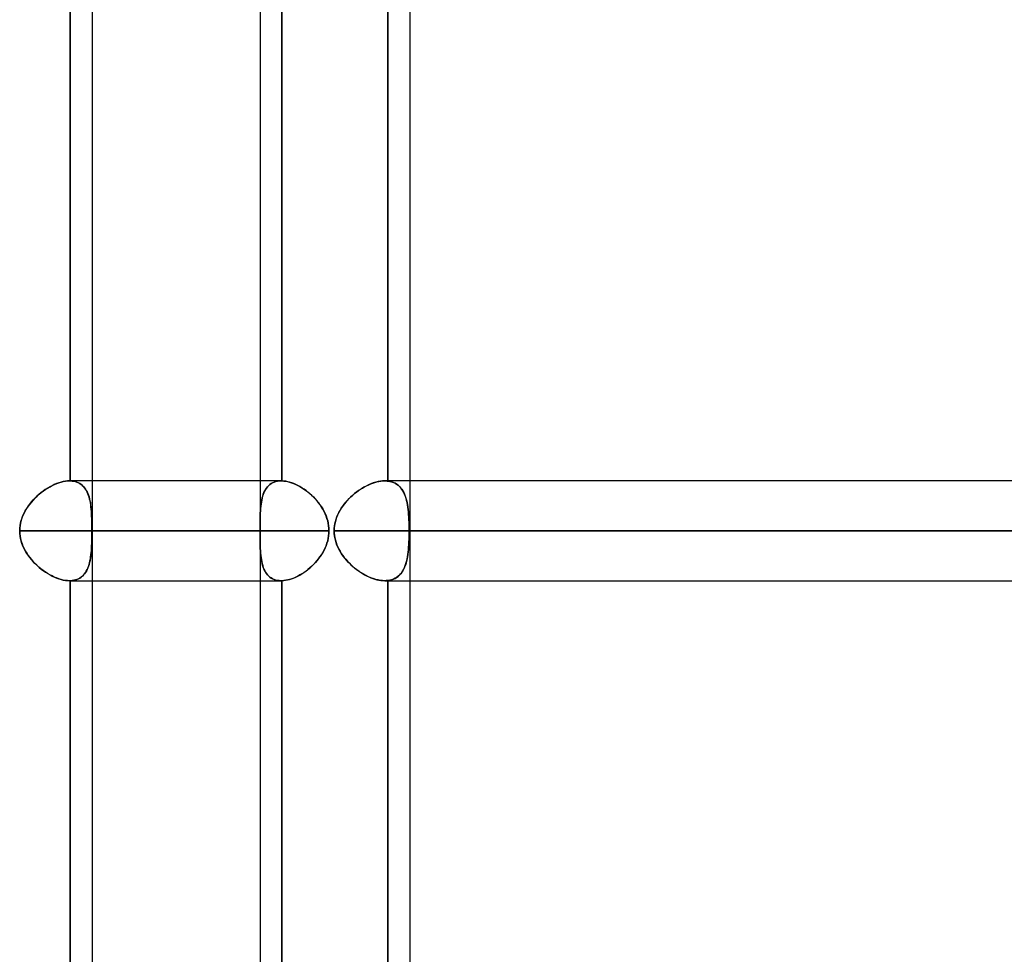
# Model space of a CAD drawing. Header units: millimetres. Extents: x -156 to 156, y -52 to 132.
# Tile 60 of 79: x 76 to 86, y 8 to 17. Entities that reach past the tile are written whole.
import ezdxf

# ---------------------------------------------------------------- set-up
doc = ezdxf.new("R2010")
doc.units = ezdxf.units.MM
doc.layers.add('MAIN-1', color=7, linetype='Continuous')

msp = doc.modelspace()

# ---------------------------------------------------------------- linework, layer by layer
at = {"layer": 'MAIN-1'}
for p, q in [((76.9408, 37.65), (76.9408, 0.9051)), ((76.9408, 37.65), (76.9408, 1.125)), ((80.1227, 37.65), (80.1227, 1.375)), ((80.1227, 37.65), (80.1227, 0.9051)), ((78.6227, 37.5501), (78.6227, 0)), ((76.7211, 12.5499), (76.7211, 24.3501)), ((76.7211, 24.3501), (76.7211, 12.5499)), ((78.6227, 24.35), (78.6227, 12.55)), ((78.8424, 12.5499), (78.8424, 24.3501)), ((78.8424, 24.3501), (78.8424, 12.5499)), ((79.9031, 24.3517), (79.9031, 12.5483)), ((79.9031, 12.5483), (79.9031, 24.3517)), ((76.5858, 12.5234), (76.608, 12.5314)), ((76.6287, 12.5377), (76.6063, 12.5308)), ((76.608, 12.5314), (76.63, 12.538)), ((76.6508, 12.543), (76.6287, 12.5377)), ((76.63, 12.538), (76.6517, 12.5432)), ((76.6723, 12.5469), (76.6508, 12.543)), ((76.6517, 12.5432), (76.673, 12.547)), ((76.6933, 12.5492), (76.6723, 12.5469)), ((76.673, 12.547), (76.6937, 12.5492)), ((76.7137, 12.55), (76.6933, 12.5492)), ((76.6937, 12.5492), (76.7137, 12.55)), ((76.7149, 12.55), (76.7137, 12.55)), ((76.7137, 12.55), (76.715, 12.55)), ((78.8352, 12.55), (76.7138, 12.55)), ((76.9407, 12.55), (76.7138, 12.55)), ((76.7162, 12.55), (76.7149, 12.55)), ((76.715, 12.55), (76.7162, 12.55)), ((76.7174, 12.55), (76.7162, 12.55)), ((76.7162, 12.55), (76.7174, 12.55)), ((76.7186, 12.55), (76.7174, 12.55)), ((76.7174, 12.55), (76.7186, 12.55)), ((76.7199, 12.5499), (76.7186, 12.55)), ((76.7186, 12.55), (76.7199, 12.5499)), ((76.7211, 12.5499), (76.7199, 12.5499)), ((76.7199, 12.5499), (76.7211, 12.5499)), ((76.7391, 12.5487), (76.7211, 12.5499)), ((76.7211, 12.5499), (76.7389, 12.5487)), ((76.7389, 12.5487), (76.7561, 12.5462)), ((76.7564, 12.5461), (76.7391, 12.5487)), ((76.7561, 12.5462), (76.7726, 12.5424)), ((76.773, 12.5423), (76.7564, 12.5461)), ((76.7726, 12.5424), (76.7882, 12.5372)), ((76.7886, 12.5371), (76.773, 12.5423)), ((76.7882, 12.5372), (76.803, 12.5309)), ((76.8035, 12.5307), (76.7886, 12.5371)), ((78.8352, 12.55), (76.9407, 12.55)), ((78.6227, 12.55), (78.6227, 11.55)), ((78.7352, 12.5234), (78.7495, 12.5314)), ((78.7639, 12.5377), (78.7484, 12.5308)), ((78.7495, 12.5314), (78.7648, 12.538)), ((78.7804, 12.543), (78.7639, 12.5377)), ((78.7648, 12.538), (78.7811, 12.5432)), ((78.7978, 12.5469), (78.7804, 12.543)), ((78.7811, 12.5432), (78.7984, 12.547)), ((78.816, 12.5492), (78.7978, 12.5469)), ((78.7984, 12.547), (78.8164, 12.5492)), ((78.8351, 12.55), (78.816, 12.5492)), ((78.8164, 12.5492), (78.8352, 12.55)), ((78.8363, 12.55), (78.8351, 12.55)), ((78.8352, 12.55), (78.8364, 12.55)), ((78.8375, 12.55), (78.8363, 12.55)), ((78.8364, 12.55), (78.8376, 12.55)), ((78.8387, 12.55), (78.8375, 12.55)), ((78.8376, 12.55), (78.8388, 12.55)), ((78.84, 12.55), (78.8387, 12.55)), ((78.8388, 12.55), (78.84, 12.55)), ((78.84, 12.55), (78.8412, 12.5499)), ((78.8412, 12.5499), (78.84, 12.55)), ((78.8412, 12.5499), (78.8424, 12.5499)), ((78.8424, 12.5499), (78.8412, 12.5499)), ((78.8424, 12.5499), (78.8609, 12.5487)), ((78.861, 12.5487), (78.8424, 12.5499)), ((78.8609, 12.5487), (78.8799, 12.5462)), ((78.8803, 12.5461), (78.861, 12.5487)), ((78.8799, 12.5462), (78.8994, 12.5424)), ((78.9, 12.5423), (78.8803, 12.5461)), ((78.8994, 12.5424), (78.9194, 12.5372)), ((78.9199, 12.5371), (78.9, 12.5423)), ((78.9194, 12.5372), (78.9396, 12.5309)), ((78.9402, 12.5307), (78.9199, 12.5371)), ((79.7538, 12.5279), (79.7744, 12.5345)), ((79.7821, 12.5367), (79.7582, 12.5294)), ((79.7744, 12.5345), (79.7949, 12.54)), ((79.8056, 12.5425), (79.7821, 12.5367)), ((79.7949, 12.54), (79.8151, 12.5444)), ((79.8287, 12.5466), (79.8056, 12.5425)), ((79.8151, 12.5444), (79.835, 12.5475)), ((79.8512, 12.5492), (79.8287, 12.5466)), ((79.835, 12.5475), (79.8544, 12.5494)), ((79.873, 12.55), (79.8512, 12.5492)), ((79.8544, 12.5494), (79.8732, 12.55)), ((79.8781, 12.55), (79.873, 12.55)), ((79.8732, 12.55), (79.8783, 12.55)), ((109.8759, 12.55), (79.8734, 12.55)), ((80.1227, 12.55), (79.8734, 12.55)), ((79.8832, 12.5498), (79.8781, 12.55)), ((79.8783, 12.55), (79.8834, 12.5498)), ((79.8882, 12.5496), (79.8832, 12.5498)), ((79.8834, 12.5498), (79.8884, 12.5496)), ((79.8932, 12.5493), (79.8882, 12.5496)), ((79.8884, 12.5496), (79.8933, 12.5493)), ((79.8982, 12.5488), (79.8932, 12.5493)), ((79.8933, 12.5493), (79.8982, 12.5488)), ((79.9031, 12.5483), (79.8982, 12.5488)), ((79.8982, 12.5488), (79.9031, 12.5483)), ((79.9229, 12.5452), (79.9031, 12.5483)), ((79.9031, 12.5483), (79.9227, 12.5452)), ((79.9227, 12.5452), (79.9415, 12.5405)), ((79.9417, 12.5404), (79.9229, 12.5452)), ((79.9415, 12.5405), (79.9592, 12.5342)), ((79.9595, 12.534), (79.9417, 12.5404)), ((79.9592, 12.5342), (79.9759, 12.5264)), ((79.9762, 12.5262), (79.9595, 12.534)), ((110, 12.55), (80.1227, 12.55)), ((76.4103, 12.4162), (76.4312, 12.4334)), ((76.4491, 12.447), (76.4278, 12.4307)), ((76.4312, 12.4334), (76.4525, 12.4495)), ((76.471, 12.4624), (76.4491, 12.447)), ((76.4525, 12.4495), (76.4743, 12.4646)), ((76.4933, 12.4768), (76.471, 12.4624)), ((76.4743, 12.4646), (76.4963, 12.4787)), ((76.5157, 12.4901), (76.4933, 12.4768)), ((76.4963, 12.4787), (76.5186, 12.4917)), ((76.5383, 12.5022), (76.5157, 12.4901)), ((76.5186, 12.4917), (76.541, 12.5035)), ((76.561, 12.513), (76.5383, 12.5022)), ((76.541, 12.5035), (76.5635, 12.5141)), ((76.5837, 12.5226), (76.561, 12.513)), ((76.5635, 12.5141), (76.5858, 12.5234)), ((76.6063, 12.5308), (76.5837, 12.5226)), ((76.803, 12.5309), (76.8169, 12.5233)), ((76.8174, 12.523), (76.8035, 12.5307)), ((76.8169, 12.5233), (76.8299, 12.5145)), ((76.8305, 12.5141), (76.8174, 12.523)), ((76.8299, 12.5145), (76.842, 12.5046)), ((76.8427, 12.504), (76.8305, 12.5141)), ((76.842, 12.5046), (76.8533, 12.4936)), ((76.8541, 12.4928), (76.8427, 12.504)), ((76.8533, 12.4936), (76.8637, 12.4816)), ((76.8645, 12.4805), (76.8541, 12.4928)), ((76.8637, 12.4816), (76.8733, 12.4685)), ((76.8741, 12.4672), (76.8645, 12.4805)), ((76.8733, 12.4685), (76.882, 12.4544)), ((76.8828, 12.453), (76.8741, 12.4672)), ((76.882, 12.4544), (76.8899, 12.4394)), ((76.8907, 12.4378), (76.8828, 12.453)), ((76.8899, 12.4394), (76.8971, 12.4235)), ((76.8979, 12.4216), (76.8907, 12.4378)), ((78.6556, 12.4162), (78.6623, 12.4334)), ((78.6687, 12.447), (78.6612, 12.4307)), ((78.6623, 12.4334), (78.6699, 12.4495)), ((78.6771, 12.4624), (78.6687, 12.447)), ((78.6699, 12.4495), (78.6784, 12.4646)), ((78.6865, 12.4768), (78.6771, 12.4624)), ((78.6784, 12.4646), (78.6878, 12.4787)), ((78.6968, 12.4901), (78.6865, 12.4768)), ((78.6878, 12.4787), (78.6982, 12.4917)), ((78.7082, 12.5022), (78.6968, 12.4901)), ((78.6982, 12.4917), (78.7096, 12.5035)), ((78.7205, 12.513), (78.7082, 12.5022)), ((78.7096, 12.5035), (78.7219, 12.5141)), ((78.7339, 12.5226), (78.7205, 12.513)), ((78.7219, 12.5141), (78.7352, 12.5234)), ((78.7484, 12.5308), (78.7339, 12.5226)), ((78.9396, 12.5309), (78.9599, 12.5233)), ((78.9607, 12.523), (78.9402, 12.5307)), ((78.9599, 12.5233), (78.9803, 12.5145)), ((78.9813, 12.5141), (78.9607, 12.523)), ((78.9803, 12.5145), (79.0008, 12.5046)), ((79.0021, 12.504), (78.9813, 12.5141)), ((79.0008, 12.5046), (79.0213, 12.4936)), ((79.0228, 12.4928), (79.0021, 12.504)), ((79.0213, 12.4936), (79.0416, 12.4816)), ((79.0433, 12.4805), (79.0228, 12.4928)), ((79.0416, 12.4816), (79.0618, 12.4685)), ((79.0637, 12.4672), (79.0433, 12.4805)), ((79.0618, 12.4685), (79.0818, 12.4544)), ((79.0837, 12.453), (79.0637, 12.4672)), ((79.0818, 12.4544), (79.1014, 12.4394)), ((79.1035, 12.4378), (79.0837, 12.453)), ((79.1014, 12.4394), (79.1206, 12.4235)), ((79.1228, 12.4216), (79.1035, 12.4378)), ((79.5703, 12.4225), (79.5897, 12.4378)), ((79.5929, 12.4403), (79.5709, 12.423)), ((79.5897, 12.4378), (79.6095, 12.4523)), ((79.6157, 12.4566), (79.5929, 12.4403)), ((79.6095, 12.4523), (79.6296, 12.4659)), ((79.6389, 12.4719), (79.6157, 12.4566)), ((79.6296, 12.4659), (79.65, 12.4787)), ((79.6625, 12.486), (79.6389, 12.4719)), ((79.65, 12.4787), (79.6706, 12.4905)), ((79.6863, 12.4989), (79.6625, 12.486)), ((79.6706, 12.4905), (79.6914, 12.5014)), ((79.7102, 12.5104), (79.6863, 12.4989)), ((79.6914, 12.5014), (79.7122, 12.5113)), ((79.7342, 12.5206), (79.7102, 12.5104)), ((79.7122, 12.5113), (79.733, 12.5201)), ((79.733, 12.5201), (79.7538, 12.5279)), ((79.7582, 12.5294), (79.7342, 12.5206)), ((79.9759, 12.5264), (79.9914, 12.5171)), ((79.9919, 12.5168), (79.9762, 12.5262)), ((79.9914, 12.5171), (80.006, 12.5065)), ((80.0066, 12.506), (79.9919, 12.5168)), ((80.006, 12.5065), (80.0194, 12.4945)), ((80.0202, 12.4938), (80.0066, 12.506)), ((80.0194, 12.4945), (80.0319, 12.4812)), ((80.0327, 12.4803), (80.0202, 12.4938)), ((80.0319, 12.4812), (80.0433, 12.4667)), ((80.0441, 12.4655), (80.0327, 12.4803)), ((80.0433, 12.4667), (80.0536, 12.451)), ((80.0545, 12.4496), (80.0441, 12.4655)), ((80.0536, 12.451), (80.063, 12.4342)), ((80.0638, 12.4325), (80.0545, 12.4496)), ((80.063, 12.4342), (80.0714, 12.4163)), ((80.0723, 12.4143), (80.0638, 12.4325)), ((76.3315, 12.3373), (76.3149, 12.3166)), ((76.316, 12.318), (76.3331, 12.3392)), ((76.3491, 12.3573), (76.3315, 12.3373)), ((76.3331, 12.3392), (76.3512, 12.3596)), ((76.3676, 12.3767), (76.3491, 12.3573)), ((76.3512, 12.3596), (76.3702, 12.3793)), ((76.387, 12.3955), (76.3676, 12.3767)), ((76.3702, 12.3793), (76.3899, 12.3982)), ((76.407, 12.4135), (76.387, 12.3955)), ((76.3899, 12.3982), (76.4103, 12.4162)), ((76.4278, 12.4307), (76.407, 12.4135)), ((76.8971, 12.4235), (76.9035, 12.4068)), ((76.9043, 12.4047), (76.8979, 12.4216)), ((76.9035, 12.4068), (76.9092, 12.3893)), ((76.9099, 12.3869), (76.9043, 12.4047)), ((76.9092, 12.3893), (76.9142, 12.371)), ((76.9149, 12.3683), (76.9099, 12.3869)), ((76.9142, 12.371), (76.9186, 12.3519)), ((76.9192, 12.3491), (76.9149, 12.3683)), ((76.9186, 12.3519), (76.9225, 12.3322)), ((76.923, 12.3292), (76.9192, 12.3491)), ((78.6361, 12.3373), (78.6331, 12.3166)), ((78.6333, 12.318), (78.6364, 12.3392)), ((78.6397, 12.3573), (78.6361, 12.3373)), ((78.6364, 12.3392), (78.6401, 12.3596)), ((78.6439, 12.3767), (78.6397, 12.3573)), ((78.6401, 12.3596), (78.6445, 12.3793)), ((78.6489, 12.3955), (78.6439, 12.3767)), ((78.6445, 12.3793), (78.6497, 12.3982)), ((78.6546, 12.4135), (78.6489, 12.3955)), ((78.6497, 12.3982), (78.6556, 12.4162)), ((78.6612, 12.4307), (78.6546, 12.4135)), ((79.1206, 12.4235), (79.1393, 12.4068)), ((79.1416, 12.4047), (79.1228, 12.4216)), ((79.1393, 12.4068), (79.1575, 12.3893)), ((79.1599, 12.3869), (79.1416, 12.4047)), ((79.1575, 12.3893), (79.1751, 12.371)), ((79.1775, 12.3683), (79.1599, 12.3869)), ((79.1751, 12.371), (79.192, 12.3519)), ((79.1943, 12.3491), (79.1775, 12.3683)), ((79.192, 12.3519), (79.2081, 12.3322)), ((79.2104, 12.3292), (79.1943, 12.3491)), ((79.4661, 12.316), (79.4816, 12.3353)), ((79.4904, 12.3455), (79.4727, 12.3244)), ((79.4816, 12.3353), (79.498, 12.3541)), ((79.5092, 12.366), (79.4904, 12.3455)), ((79.498, 12.3541), (79.5152, 12.3722)), ((79.5289, 12.3858), (79.5092, 12.366)), ((79.5152, 12.3722), (79.533, 12.3897)), ((79.5495, 12.4048), (79.5289, 12.3858)), ((79.533, 12.3897), (79.5514, 12.4065)), ((79.5709, 12.423), (79.5495, 12.4048)), ((79.5514, 12.4065), (79.5703, 12.4225)), ((80.0714, 12.4163), (80.0789, 12.3973)), ((80.0797, 12.3951), (80.0723, 12.4143)), ((80.0789, 12.3973), (80.0856, 12.3775)), ((80.0863, 12.375), (80.0797, 12.3951)), ((80.0856, 12.3775), (80.0914, 12.3567)), ((80.0921, 12.354), (80.0863, 12.375)), ((80.0914, 12.3567), (80.0965, 12.335)), ((80.0971, 12.3321), (80.0921, 12.354)), ((80.0965, 12.335), (80.1009, 12.3125)), ((76.2708, 12.2505), (76.2583, 12.2271)), ((76.2585, 12.2274), (76.271, 12.2508)), ((76.2844, 12.2733), (76.2708, 12.2505)), ((76.271, 12.2508), (76.2848, 12.2738)), ((76.2992, 12.2953), (76.2844, 12.2733)), ((76.2848, 12.2738), (76.2998, 12.2962)), ((76.3149, 12.3166), (76.2992, 12.2953)), ((76.2998, 12.2962), (76.316, 12.318)), ((76.9225, 12.3322), (76.9257, 12.3117)), ((76.9262, 12.3086), (76.923, 12.3292)), ((76.9257, 12.3117), (76.9285, 12.2905)), ((76.9289, 12.2875), (76.9262, 12.3086)), ((76.9285, 12.2905), (76.9309, 12.2686)), ((76.9311, 12.2658), (76.9289, 12.2875)), ((76.9309, 12.2686), (76.9328, 12.2462)), ((76.933, 12.2436), (76.9311, 12.2658)), ((76.9328, 12.2462), (76.9344, 12.2231)), ((76.9345, 12.2209), (76.933, 12.2436)), ((78.6258, 12.2274), (78.627, 12.2508)), ((78.627, 12.2505), (78.6258, 12.2271)), ((78.627, 12.2508), (78.6287, 12.2738)), ((78.6286, 12.2733), (78.627, 12.2505)), ((78.6306, 12.2953), (78.6286, 12.2733)), ((78.6287, 12.2738), (78.6307, 12.2962)), ((78.6331, 12.3166), (78.6306, 12.2953)), ((78.6307, 12.2962), (78.6333, 12.318)), ((79.2081, 12.3322), (79.2234, 12.3117)), ((79.2256, 12.3086), (79.2104, 12.3292)), ((79.2234, 12.3117), (79.2378, 12.2905)), ((79.2398, 12.2875), (79.2256, 12.3086)), ((79.2378, 12.2905), (79.2513, 12.2686)), ((79.2529, 12.2658), (79.2398, 12.2875)), ((79.2513, 12.2686), (79.2637, 12.2462)), ((79.265, 12.2436), (79.2529, 12.2658)), ((79.2637, 12.2462), (79.275, 12.2231)), ((79.276, 12.2209), (79.265, 12.2436)), ((79.4258, 12.2568), (79.4126, 12.2327)), ((79.4131, 12.2338), (79.4248, 12.255)), ((79.4248, 12.255), (79.4376, 12.2759)), ((79.4404, 12.2801), (79.4258, 12.2568)), ((79.4376, 12.2759), (79.4513, 12.2962)), ((79.456, 12.3027), (79.4404, 12.2801)), ((79.4513, 12.2962), (79.4661, 12.316)), ((79.4727, 12.3244), (79.456, 12.3027)), ((80.1014, 12.3095), (80.0971, 12.3321)), ((80.1009, 12.3125), (80.1046, 12.2891)), ((80.105, 12.2862), (80.1014, 12.3095)), ((80.1046, 12.2891), (80.1077, 12.2649)), ((80.108, 12.2622), (80.105, 12.2862)), ((80.1077, 12.2649), (80.1103, 12.2399)), ((80.1105, 12.2376), (80.108, 12.2622)), ((80.1103, 12.2399), (80.1124, 12.2142)), ((80.1125, 12.2123), (80.1105, 12.2376)), ((76.2294, 12.1533), (76.223, 12.1279)), ((76.2231, 12.1285), (76.2296, 12.154)), ((76.2375, 12.1784), (76.2294, 12.1533)), ((76.2296, 12.154), (76.2377, 12.1789)), ((76.2472, 12.203), (76.2375, 12.1784)), ((76.2377, 12.1789), (76.2474, 12.2034)), ((76.2583, 12.2271), (76.2472, 12.203)), ((76.2474, 12.2034), (76.2585, 12.2274)), ((76.9344, 12.2231), (76.9356, 12.1994)), ((76.9357, 12.1977), (76.9345, 12.2209)), ((76.9356, 12.1994), (76.9366, 12.1753)), ((76.9366, 12.1739), (76.9357, 12.1977)), ((76.9366, 12.1753), (76.9373, 12.1508)), ((76.9373, 12.1497), (76.9366, 12.1739)), ((76.9373, 12.1508), (76.9379, 12.1261)), ((76.9379, 12.1251), (76.9373, 12.1497)), ((78.6234, 12.1285), (78.6237, 12.154)), ((78.6237, 12.1533), (78.6234, 12.1279)), ((78.6237, 12.154), (78.6242, 12.1789)), ((78.6242, 12.1784), (78.6237, 12.1533)), ((78.6242, 12.1789), (78.6249, 12.2034)), ((78.6249, 12.203), (78.6242, 12.1784)), ((78.6249, 12.2034), (78.6258, 12.2274)), ((78.6258, 12.2271), (78.6249, 12.203)), ((79.275, 12.2231), (79.285, 12.1994)), ((79.2857, 12.1977), (79.276, 12.2209)), ((79.285, 12.1994), (79.2937, 12.1753)), ((79.2941, 12.1739), (79.2857, 12.1977)), ((79.2937, 12.1753), (79.3009, 12.1508)), ((79.3012, 12.1497), (79.2941, 12.1739)), ((79.3009, 12.1508), (79.3066, 12.1261)), ((79.3068, 12.1251), (79.3012, 12.1497)), ((79.373, 12.1215), (79.3784, 12.1448)), ((79.3817, 12.1567), (79.3749, 12.1305)), ((79.3784, 12.1448), (79.3851, 12.1676)), ((79.3904, 12.1826), (79.3817, 12.1567)), ((79.3851, 12.1676), (79.3932, 12.1901)), ((79.4007, 12.208), (79.3904, 12.1826)), ((79.3932, 12.1901), (79.4026, 12.2121)), ((79.4126, 12.2327), (79.4007, 12.208)), ((79.4026, 12.2121), (79.4131, 12.2338)), ((80.1124, 12.2142), (80.1141, 12.1879)), ((80.1141, 12.1864), (80.1125, 12.2123)), ((80.1141, 12.1879), (80.1153, 12.1611)), ((80.1154, 12.1599), (80.1141, 12.1864)), ((80.1153, 12.1611), (80.1163, 12.1338)), ((80.1163, 12.1328), (80.1154, 12.1599)), ((76.2145, 12.05), (76.2155, 12.0765)), ((76.2155, 12.0762), (76.2145, 12.05)), ((78.6231, 12.05), (76.2145, 12.05)), ((76.2145, 12.05), (78.6231, 12.05)), ((76.2155, 12.0238), (76.2145, 12.05)), ((76.2145, 12.05), (76.2155, 12.0235)), ((76.2155, 12.0765), (76.2184, 12.1027)), ((76.2183, 12.1022), (76.2155, 12.0762)), ((76.223, 12.1279), (76.2183, 12.1022)), ((76.2184, 12.1027), (76.2231, 12.1285)), ((76.9379, 12.1261), (76.9382, 12.101)), ((76.9382, 12.1003), (76.9379, 12.1251)), ((76.9382, 12.101), (76.9384, 12.0756)), ((76.9384, 12.0752), (76.9382, 12.1003)), ((76.9384, 12.0756), (76.9385, 12.05)), ((76.9385, 12.05), (76.9384, 12.0752)), ((76.9384, 12.0244), (76.9385, 12.05)), ((76.9385, 12.05), (76.9384, 12.0248)), ((76.9385, 12.05), (79.3141, 12.05)), ((79.3141, 12.05), (76.9408, 12.05)), ((78.6231, 12.0765), (78.6232, 12.1027)), ((78.6232, 12.1022), (78.6231, 12.0762)), ((78.6231, 12.05), (78.6231, 12.0765)), ((78.6231, 12.0762), (78.6231, 12.05)), ((78.6231, 12.0238), (78.6231, 12.05)), ((78.6231, 12.05), (78.6231, 12.0235)), ((78.6232, 12.1027), (78.6234, 12.1285)), ((78.6234, 12.1279), (78.6232, 12.1022)), ((79.3066, 12.1261), (79.3107, 12.101)), ((79.3108, 12.1003), (79.3068, 12.1251)), ((79.3107, 12.101), (79.3132, 12.0756)), ((79.3133, 12.0752), (79.3108, 12.1003)), ((79.3132, 12.0756), (79.3141, 12.05)), ((79.3132, 12.0244), (79.3141, 12.05)), ((79.3141, 12.05), (79.3133, 12.0752)), ((79.3141, 12.05), (79.3133, 12.0248)), ((79.3669, 12.0771), (79.3658, 12.05)), ((79.3658, 12.05), (79.3667, 12.0741)), ((109.5, 12.05), (79.3658, 12.05)), ((79.3658, 12.05), (109.5, 12.05)), ((79.3658, 12.05), (79.3667, 12.0259)), ((79.3669, 12.0229), (79.3658, 12.05)), ((79.3667, 12.0741), (79.3691, 12.098)), ((79.3699, 12.1039), (79.3669, 12.0771)), ((79.3691, 12.098), (79.373, 12.1215)), ((79.3749, 12.1305), (79.3699, 12.1039)), ((80.1163, 12.1338), (80.1169, 12.1062)), ((80.1169, 12.1055), (80.1163, 12.1328)), ((80.1169, 12.1062), (80.1173, 12.0783)), ((80.1173, 12.0778), (80.1169, 12.1055)), ((80.1173, 12.0783), (80.1174, 12.05)), ((80.1174, 12.05), (80.1173, 12.0778)), ((80.1174, 12.05), (80.1173, 12.0222)), ((80.1173, 12.0217), (80.1174, 12.05)), ((80.1174, 12.05), (110.5, 12.05)), ((110.5, 12.05), (80.1227, 12.05)), ((76.2183, 11.9978), (76.2155, 12.0238)), ((76.2155, 12.0235), (76.2184, 11.9973)), ((76.223, 11.9721), (76.2183, 11.9978)), ((76.2184, 11.9973), (76.2231, 11.9715)), ((76.2294, 11.9467), (76.223, 11.9721)), ((76.2231, 11.9715), (76.2296, 11.946)), ((76.2375, 11.9216), (76.2294, 11.9467)), ((76.2296, 11.946), (76.2377, 11.9211)), ((76.9373, 11.9503), (76.9366, 11.9261)), ((76.9366, 11.9247), (76.9373, 11.9492)), ((76.9379, 11.9749), (76.9373, 11.9503)), ((76.9373, 11.9492), (76.9379, 11.9739)), ((76.9382, 11.9997), (76.9379, 11.9749)), ((76.9379, 11.9739), (76.9382, 11.999)), ((76.9384, 12.0248), (76.9382, 11.9997)), ((76.9382, 11.999), (76.9384, 12.0244)), ((78.6232, 11.9978), (78.6231, 12.0238)), ((78.6231, 12.0235), (78.6232, 11.9973)), ((78.6234, 11.9721), (78.6232, 11.9978)), ((78.6232, 11.9973), (78.6234, 11.9715)), ((78.6237, 11.9467), (78.6234, 11.9721)), ((78.6234, 11.9715), (78.6237, 11.946)), ((78.6242, 11.9216), (78.6237, 11.9467)), ((78.6237, 11.946), (78.6242, 11.9211)), ((79.2937, 11.9247), (79.3009, 11.9492)), ((79.3012, 11.9503), (79.2941, 11.9261)), ((79.3009, 11.9492), (79.3066, 11.9739)), ((79.3068, 11.9749), (79.3012, 11.9503)), ((79.3066, 11.9739), (79.3107, 11.999)), ((79.3108, 11.9997), (79.3068, 11.9749)), ((79.3107, 11.999), (79.3132, 12.0244)), ((79.3133, 12.0248), (79.3108, 11.9997)), ((79.3667, 12.0259), (79.3691, 12.002)), ((79.3699, 11.996), (79.3669, 12.0229)), ((79.3691, 12.002), (79.373, 11.9785)), ((79.3749, 11.9695), (79.3699, 11.996)), ((79.373, 11.9785), (79.3784, 11.9552)), ((79.3817, 11.9433), (79.3749, 11.9695)), ((79.3784, 11.9552), (79.3851, 11.9324)), ((79.3904, 11.9174), (79.3817, 11.9433)), ((80.1154, 11.9401), (80.1141, 11.9136)), ((80.1153, 11.9389), (80.1163, 11.9662)), ((80.1163, 11.9672), (80.1154, 11.9401)), ((80.1169, 11.9945), (80.1163, 11.9672)), ((80.1163, 11.9662), (80.1169, 11.9938)), ((80.1173, 12.0222), (80.1169, 11.9945)), ((80.1169, 11.9938), (80.1173, 12.0217)), ((76.2472, 11.897), (76.2375, 11.9216)), ((76.2377, 11.9211), (76.2474, 11.8966)), ((76.2583, 11.8729), (76.2472, 11.897)), ((76.2474, 11.8966), (76.2585, 11.8726)), ((76.2708, 11.8495), (76.2583, 11.8729)), ((76.2585, 11.8726), (76.271, 11.8492)), ((76.2844, 11.8267), (76.2708, 11.8495)), ((76.271, 11.8492), (76.2848, 11.8262)), ((76.9309, 11.8314), (76.9328, 11.8538)), ((76.933, 11.8564), (76.9311, 11.8342)), ((76.9328, 11.8538), (76.9344, 11.8769)), ((76.9345, 11.8791), (76.933, 11.8564)), ((76.9344, 11.8769), (76.9356, 11.9006)), ((76.9357, 11.9023), (76.9345, 11.8791)), ((76.9356, 11.9006), (76.9366, 11.9247)), ((76.9366, 11.9261), (76.9357, 11.9023)), ((78.6249, 11.897), (78.6242, 11.9216)), ((78.6242, 11.9211), (78.6249, 11.8966)), ((78.6258, 11.8729), (78.6249, 11.897)), ((78.6249, 11.8966), (78.6258, 11.8726)), ((78.627, 11.8495), (78.6258, 11.8729)), ((78.6258, 11.8726), (78.627, 11.8492)), ((78.6286, 11.8267), (78.627, 11.8495)), ((78.627, 11.8492), (78.6287, 11.8262)), ((79.2513, 11.8314), (79.2637, 11.8538)), ((79.265, 11.8564), (79.2529, 11.8342)), ((79.2637, 11.8538), (79.275, 11.8769)), ((79.276, 11.8791), (79.265, 11.8564)), ((79.275, 11.8769), (79.285, 11.9006)), ((79.2857, 11.9023), (79.276, 11.8791)), ((79.285, 11.9006), (79.2937, 11.9247)), ((79.2941, 11.9261), (79.2857, 11.9023)), ((79.3851, 11.9324), (79.3932, 11.9099)), ((79.4007, 11.892), (79.3904, 11.9174)), ((79.3932, 11.9099), (79.4026, 11.8879)), ((79.4126, 11.8673), (79.4007, 11.892)), ((79.4026, 11.8879), (79.4131, 11.8662)), ((79.4258, 11.8432), (79.4126, 11.8673)), ((79.4131, 11.8662), (79.4248, 11.845)), ((79.4248, 11.845), (79.4376, 11.8241)), ((79.4404, 11.8199), (79.4258, 11.8432)), ((80.1077, 11.8351), (80.1103, 11.8601)), ((80.1105, 11.8624), (80.108, 11.8378)), ((80.1103, 11.8601), (80.1124, 11.8858)), ((80.1125, 11.8877), (80.1105, 11.8624)), ((80.1124, 11.8858), (80.1141, 11.9121)), ((80.1141, 11.9136), (80.1125, 11.8877)), ((80.1141, 11.9121), (80.1153, 11.9389)), ((76.2992, 11.8047), (76.2844, 11.8267)), ((76.2848, 11.8262), (76.2998, 11.8038)), ((76.3149, 11.7834), (76.2992, 11.8047)), ((76.2998, 11.8038), (76.316, 11.782)), ((76.3315, 11.7627), (76.3149, 11.7834)), ((76.316, 11.782), (76.3331, 11.7608)), ((76.3491, 11.7427), (76.3315, 11.7627)), ((76.3331, 11.7608), (76.3512, 11.7404)), ((76.3676, 11.7233), (76.3491, 11.7427)), ((76.9142, 11.729), (76.9186, 11.7481)), ((76.9192, 11.7509), (76.9149, 11.7317)), ((76.9186, 11.7481), (76.9225, 11.7678)), ((76.923, 11.7708), (76.9192, 11.7509)), ((76.9225, 11.7678), (76.9257, 11.7883)), ((76.9262, 11.7914), (76.923, 11.7708)), ((76.9257, 11.7883), (76.9285, 11.8095)), ((76.9289, 11.8125), (76.9262, 11.7914)), ((76.9285, 11.8095), (76.9309, 11.8314)), ((76.9311, 11.8342), (76.9289, 11.8125)), ((78.6306, 11.8047), (78.6286, 11.8267)), ((78.6287, 11.8262), (78.6307, 11.8038)), ((78.6331, 11.7834), (78.6306, 11.8047)), ((78.6307, 11.8038), (78.6333, 11.782)), ((78.6361, 11.7627), (78.6331, 11.7834)), ((78.6333, 11.782), (78.6364, 11.7608)), ((78.6397, 11.7427), (78.6361, 11.7627)), ((78.6364, 11.7608), (78.6401, 11.7404)), ((78.6439, 11.7233), (78.6397, 11.7427)), ((79.1751, 11.729), (79.192, 11.7481)), ((79.1943, 11.7509), (79.1775, 11.7317)), ((79.192, 11.7481), (79.2081, 11.7678)), ((79.2104, 11.7708), (79.1943, 11.7509)), ((79.2081, 11.7678), (79.2234, 11.7883)), ((79.2256, 11.7914), (79.2104, 11.7708)), ((79.2234, 11.7883), (79.2378, 11.8095)), ((79.2398, 11.8125), (79.2256, 11.7914)), ((79.2378, 11.8095), (79.2513, 11.8314)), ((79.2529, 11.8342), (79.2398, 11.8125)), ((79.4376, 11.8241), (79.4513, 11.8038)), ((79.456, 11.7973), (79.4404, 11.8199)), ((79.4513, 11.8038), (79.4661, 11.784)), ((79.4727, 11.7756), (79.456, 11.7973)), ((79.4661, 11.784), (79.4816, 11.7647)), ((79.4904, 11.7545), (79.4727, 11.7756)), ((79.4816, 11.7647), (79.498, 11.7459)), ((79.5092, 11.734), (79.4904, 11.7545)), ((79.498, 11.7459), (79.5152, 11.7278)), ((80.0856, 11.7225), (80.0914, 11.7433)), ((80.0921, 11.746), (80.0863, 11.725)), ((80.0914, 11.7433), (80.0965, 11.765)), ((80.0971, 11.7679), (80.0921, 11.746)), ((80.0965, 11.765), (80.1009, 11.7875)), ((80.1014, 11.7905), (80.0971, 11.7679)), ((80.1009, 11.7875), (80.1046, 11.8109)), ((80.105, 11.8138), (80.1014, 11.7905)), ((80.1046, 11.8109), (80.1077, 11.8351)), ((80.108, 11.8378), (80.105, 11.8138)), ((76.3512, 11.7404), (76.3702, 11.7207)), ((76.387, 11.7045), (76.3676, 11.7233)), ((76.3702, 11.7207), (76.3899, 11.7018)), ((76.407, 11.6865), (76.387, 11.7045)), ((76.3899, 11.7018), (76.4103, 11.6838)), ((76.4278, 11.6693), (76.407, 11.6865)), ((76.4103, 11.6838), (76.4312, 11.6666)), ((76.4491, 11.653), (76.4278, 11.6693)), ((76.4312, 11.6666), (76.4525, 11.6505)), ((76.471, 11.6376), (76.4491, 11.653)), ((76.4525, 11.6505), (76.4743, 11.6354)), ((76.8733, 11.6315), (76.882, 11.6456)), ((76.8828, 11.647), (76.8741, 11.6327)), ((76.882, 11.6456), (76.8899, 11.6606)), ((76.8907, 11.6622), (76.8828, 11.647)), ((76.8899, 11.6606), (76.8971, 11.6765)), ((76.8979, 11.6784), (76.8907, 11.6622)), ((76.8971, 11.6765), (76.9035, 11.6932)), ((76.9043, 11.6953), (76.8979, 11.6784)), ((76.9035, 11.6932), (76.9092, 11.7107)), ((76.9099, 11.7131), (76.9043, 11.6953)), ((76.9092, 11.7107), (76.9142, 11.729)), ((76.9149, 11.7317), (76.9099, 11.7131)), ((78.6401, 11.7404), (78.6445, 11.7207)), ((78.6489, 11.7045), (78.6439, 11.7233)), ((78.6445, 11.7207), (78.6497, 11.7018)), ((78.6546, 11.6865), (78.6489, 11.7045)), ((78.6497, 11.7018), (78.6556, 11.6838)), ((78.6612, 11.6693), (78.6546, 11.6865)), ((78.6556, 11.6838), (78.6623, 11.6666)), ((78.6687, 11.653), (78.6612, 11.6693)), ((78.6623, 11.6666), (78.6699, 11.6505)), ((78.6771, 11.6376), (78.6687, 11.653)), ((78.6699, 11.6505), (78.6784, 11.6354)), ((79.0618, 11.6315), (79.0818, 11.6456)), ((79.0837, 11.647), (79.0637, 11.6327)), ((79.0818, 11.6456), (79.1014, 11.6606)), ((79.1035, 11.6622), (79.0837, 11.647)), ((79.1014, 11.6606), (79.1206, 11.6765)), ((79.1228, 11.6784), (79.1035, 11.6622)), ((79.1206, 11.6765), (79.1393, 11.6932)), ((79.1416, 11.6953), (79.1228, 11.6784)), ((79.1393, 11.6932), (79.1575, 11.7107)), ((79.1599, 11.7131), (79.1416, 11.6953)), ((79.1575, 11.7107), (79.1751, 11.729)), ((79.1775, 11.7317), (79.1599, 11.7131)), ((79.5289, 11.7142), (79.5092, 11.734)), ((79.5152, 11.7278), (79.533, 11.7103)), ((79.5495, 11.6952), (79.5289, 11.7142)), ((79.533, 11.7103), (79.5514, 11.6935)), ((79.5709, 11.677), (79.5495, 11.6952)), ((79.5514, 11.6935), (79.5703, 11.6775)), ((79.5703, 11.6775), (79.5897, 11.6622)), ((79.5929, 11.6597), (79.5709, 11.677)), ((79.5897, 11.6622), (79.6095, 11.6477)), ((79.6157, 11.6434), (79.5929, 11.6597)), ((79.6095, 11.6477), (79.6296, 11.6341)), ((79.6389, 11.6281), (79.6157, 11.6434)), ((80.0433, 11.6333), (80.0536, 11.649)), ((80.0545, 11.6504), (80.0441, 11.6345)), ((80.0536, 11.649), (80.063, 11.6658)), ((80.0638, 11.6675), (80.0545, 11.6504)), ((80.063, 11.6658), (80.0714, 11.6837)), ((80.0723, 11.6857), (80.0638, 11.6675)), ((80.0714, 11.6837), (80.0789, 11.7027)), ((80.0797, 11.7049), (80.0723, 11.6857)), ((80.0789, 11.7027), (80.0856, 11.7225)), ((80.0863, 11.725), (80.0797, 11.7049)), ((76.4933, 11.6232), (76.471, 11.6376)), ((76.4743, 11.6354), (76.4963, 11.6213)), ((76.5157, 11.6099), (76.4933, 11.6232)), ((76.4963, 11.6213), (76.5186, 11.6083)), ((76.5383, 11.5978), (76.5157, 11.6099)), ((76.5186, 11.6083), (76.541, 11.5965)), ((76.561, 11.587), (76.5383, 11.5978)), ((76.541, 11.5965), (76.5635, 11.5859)), ((76.5837, 11.5774), (76.561, 11.587)), ((76.5635, 11.5859), (76.5858, 11.5766)), ((76.6063, 11.5692), (76.5837, 11.5774)), ((76.5858, 11.5766), (76.608, 11.5686)), ((76.6287, 11.5623), (76.6063, 11.5692)), ((76.608, 11.5686), (76.63, 11.562)), ((76.6508, 11.557), (76.6287, 11.5623)), ((76.63, 11.562), (76.6517, 11.5568)), ((76.6724, 11.5531), (76.6508, 11.557)), ((76.6517, 11.5568), (76.673, 11.553)), ((76.6933, 11.5508), (76.6724, 11.5531)), ((76.673, 11.553), (76.6937, 11.5508)), ((76.7137, 11.55), (76.6933, 11.5508)), ((76.6937, 11.5508), (76.7137, 11.55)), ((76.7149, 11.55), (76.7137, 11.55)), ((76.7137, 11.55), (76.715, 11.55)), ((76.7138, 11.55), (76.9407, 11.55)), ((76.7138, 11.55), (78.8352, 11.55)), ((76.7162, 11.55), (76.7149, 11.55)), ((76.715, 11.55), (76.7162, 11.55)), ((76.7174, 11.55), (76.7162, 11.55)), ((76.7162, 11.55), (76.7174, 11.55)), ((76.7186, 11.55), (76.7174, 11.55)), ((76.7174, 11.55), (76.7186, 11.55)), ((76.7199, 11.5501), (76.7186, 11.55)), ((76.7186, 11.55), (76.7199, 11.5501)), ((76.7211, 11.5501), (76.7199, 11.5501)), ((76.7199, 11.5501), (76.7211, 11.5501)), ((76.7211, 11.5501), (76.7389, 11.5513)), ((76.7391, 11.5513), (76.7211, 11.5501)), ((76.7211, 0.375), (76.7211, 11.5501)), ((76.7211, 11.5501), (76.7211, 0.375)), ((76.7389, 11.5513), (76.7561, 11.5538)), ((76.7564, 11.5539), (76.7391, 11.5513)), ((76.7561, 11.5538), (76.7726, 11.5576)), ((76.773, 11.5577), (76.7564, 11.5539)), ((76.7726, 11.5576), (76.7882, 11.5628)), ((76.7886, 11.5629), (76.773, 11.5577)), ((76.7882, 11.5628), (76.803, 11.5691)), ((76.8035, 11.5693), (76.7886, 11.5629)), ((76.803, 11.5691), (76.8169, 11.5767)), ((76.8174, 11.577), (76.8035, 11.5693)), ((76.8169, 11.5767), (76.8299, 11.5855)), ((76.8305, 11.5859), (76.8174, 11.577)), ((76.8299, 11.5855), (76.842, 11.5954)), ((76.8427, 11.596), (76.8305, 11.5859)), ((76.842, 11.5954), (76.8533, 11.6064)), ((76.8541, 11.6072), (76.8427, 11.596)), ((76.8533, 11.6064), (76.8637, 11.6184)), ((76.8645, 11.6195), (76.8541, 11.6072)), ((76.8637, 11.6184), (76.8733, 11.6315)), ((76.8741, 11.6327), (76.8645, 11.6195)), ((76.9407, 11.55), (78.8352, 11.55)), ((78.6227, 11.55), (78.6227, 1.125)), ((78.6865, 11.6232), (78.6771, 11.6376)), ((78.6784, 11.6354), (78.6878, 11.6213)), ((78.6968, 11.6099), (78.6865, 11.6232)), ((78.6878, 11.6213), (78.6982, 11.6083)), ((78.7082, 11.5978), (78.6968, 11.6099)), ((78.6982, 11.6083), (78.7096, 11.5965)), ((78.7205, 11.587), (78.7082, 11.5978)), ((78.7096, 11.5965), (78.7219, 11.5859)), ((78.7339, 11.5774), (78.7205, 11.587)), ((78.7219, 11.5859), (78.7352, 11.5766)), ((78.7484, 11.5692), (78.7339, 11.5774)), ((78.7352, 11.5766), (78.7495, 11.5686)), ((78.7639, 11.5623), (78.7484, 11.5692)), ((78.7495, 11.5686), (78.7648, 11.562)), ((78.7804, 11.557), (78.7639, 11.5623)), ((78.7648, 11.562), (78.7811, 11.5568)), ((78.7978, 11.5531), (78.7804, 11.557)), ((78.7811, 11.5568), (78.7984, 11.553)), ((78.816, 11.5508), (78.7978, 11.5531)), ((78.7984, 11.553), (78.8164, 11.5508)), ((78.8351, 11.55), (78.816, 11.5508)), ((78.8164, 11.5508), (78.8352, 11.55)), ((78.8363, 11.55), (78.8351, 11.55)), ((78.8352, 11.55), (78.8364, 11.55)), ((78.8375, 11.55), (78.8363, 11.55)), ((78.8364, 11.55), (78.8376, 11.55)), ((78.8387, 11.55), (78.8375, 11.55)), ((78.8376, 11.55), (78.8388, 11.55)), ((78.84, 11.55), (78.8387, 11.55)), ((78.8388, 11.55), (78.84, 11.55)), ((78.8412, 11.5501), (78.84, 11.55)), ((78.84, 11.55), (78.8412, 11.5501)), ((78.8424, 11.5501), (78.8412, 11.5501)), ((78.8412, 11.5501), (78.8424, 11.5501)), ((78.8424, 11.5501), (78.8609, 11.5513)), ((78.861, 11.5513), (78.8424, 11.5501)), ((78.8424, 0.375), (78.8424, 11.5501)), ((78.8424, 11.5501), (78.8424, 1.125)), ((78.8609, 11.5513), (78.8799, 11.5538)), ((78.8803, 11.5539), (78.861, 11.5513)), ((78.8799, 11.5538), (78.8994, 11.5576)), ((78.9, 11.5577), (78.8803, 11.5539)), ((78.8994, 11.5576), (78.9194, 11.5628)), ((78.9199, 11.5629), (78.9, 11.5577)), ((78.9194, 11.5628), (78.9396, 11.5691)), ((78.9402, 11.5693), (78.9199, 11.5629)), ((78.9396, 11.5691), (78.9599, 11.5767)), ((78.9607, 11.577), (78.9402, 11.5693)), ((78.9599, 11.5767), (78.9803, 11.5855)), ((78.9813, 11.5859), (78.9607, 11.577)), ((78.9803, 11.5855), (79.0008, 11.5954)), ((79.0021, 11.596), (78.9813, 11.5859)), ((79.0008, 11.5954), (79.0213, 11.6064)), ((79.0228, 11.6072), (79.0021, 11.596)), ((79.0213, 11.6064), (79.0416, 11.6184)), ((79.0433, 11.6195), (79.0228, 11.6072)), ((79.0416, 11.6184), (79.0618, 11.6315)), ((79.0637, 11.6327), (79.0433, 11.6195)), ((79.6296, 11.6341), (79.65, 11.6213)), ((79.6625, 11.614), (79.6389, 11.6281)), ((79.65, 11.6213), (79.6706, 11.6095)), ((79.6863, 11.6011), (79.6625, 11.614)), ((79.6706, 11.6095), (79.6914, 11.5986)), ((79.7102, 11.5896), (79.6863, 11.6011)), ((79.6914, 11.5986), (79.7122, 11.5887)), ((79.7342, 11.5794), (79.7102, 11.5896)), ((79.7122, 11.5887), (79.733, 11.5799)), ((79.733, 11.5799), (79.7538, 11.5721)), ((79.7582, 11.5706), (79.7342, 11.5794)), ((79.7538, 11.5721), (79.7744, 11.5655)), ((79.7821, 11.5633), (79.7582, 11.5706)), ((79.7744, 11.5655), (79.7949, 11.56)), ((79.8056, 11.5575), (79.7821, 11.5633)), ((79.7949, 11.56), (79.8151, 11.5556)), ((79.8287, 11.5534), (79.8056, 11.5575)), ((79.8151, 11.5556), (79.835, 11.5525)), ((79.8512, 11.5508), (79.8287, 11.5534)), ((79.835, 11.5525), (79.8544, 11.5506)), ((79.873, 11.55), (79.8512, 11.5508)), ((79.8544, 11.5506), (79.8732, 11.55)), ((79.8781, 11.55), (79.873, 11.55)), ((79.8732, 11.55), (79.8783, 11.55)), ((79.8734, 11.55), (80.1227, 11.55)), ((79.8734, 11.55), (109.8759, 11.55)), ((79.8832, 11.5502), (79.8781, 11.55)), ((79.8783, 11.55), (79.8834, 11.5502)), ((79.8882, 11.5504), (79.8832, 11.5502)), ((79.8834, 11.5502), (79.8884, 11.5504)), ((79.8932, 11.5507), (79.8882, 11.5504)), ((79.8884, 11.5504), (79.8933, 11.5507)), ((79.8982, 11.5512), (79.8932, 11.5507)), ((79.8933, 11.5507), (79.8982, 11.5512)), ((79.8982, 11.5512), (79.9031, 11.5517)), ((79.9031, 11.5517), (79.8982, 11.5512)), ((79.9229, 11.5548), (79.9031, 11.5517)), ((79.9031, 11.5517), (79.9227, 11.5548)), ((79.9031, 11.5517), (79.9031, 0.375)), ((79.9031, 0.375), (79.9031, 11.5517)), ((79.9227, 11.5548), (79.9415, 11.5595)), ((79.9417, 11.5596), (79.9229, 11.5548)), ((79.9415, 11.5595), (79.9592, 11.5658)), ((79.9595, 11.566), (79.9417, 11.5596)), ((79.9592, 11.5658), (79.9759, 11.5736)), ((79.9762, 11.5738), (79.9595, 11.566)), ((79.9759, 11.5736), (79.9914, 11.5829)), ((79.9919, 11.5832), (79.9762, 11.5738)), ((79.9914, 11.5829), (80.006, 11.5935)), ((80.0066, 11.594), (79.9919, 11.5832)), ((80.006, 11.5935), (80.0194, 11.6055)), ((80.0202, 11.6062), (80.0066, 11.594)), ((80.0194, 11.6055), (80.0319, 11.6188)), ((80.0327, 11.6197), (80.0202, 11.6062)), ((80.0319, 11.6188), (80.0433, 11.6333)), ((80.0441, 11.6345), (80.0327, 11.6197)), ((80.1227, 11.55), (110, 11.55))]:
    msp.add_line(p, q, dxfattribs=at)

doc.saveas('drawing.dxf')
